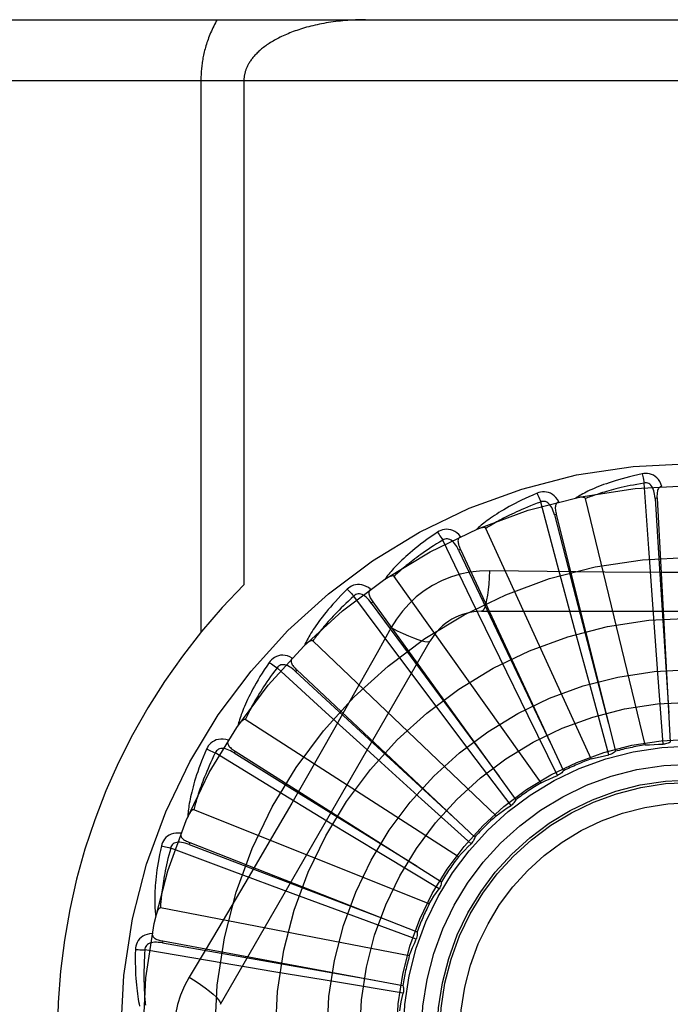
# Model space of a CAD drawing. Header units: inches. Extents: x 0 to 262, y 0 to 169.
# Tile 38 of 256: x 47.425 to 47.746, y 54.115 to 54.601. Entities that reach past the tile are written whole.
import ezdxf

# ---------------------------------------------------------------- set-up
doc = ezdxf.new("R2010")
doc.units = ezdxf.units.IN
doc.header["$LTSCALE"] = 14.3846153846
doc.header["$MEASUREMENT"] = 0
doc.linetypes.add('HIDDEN', pattern=[0.2, 0.1, -0.1])
doc.layers.add('LEFTHAND_DOOR_ASSEMBLY', color=7, linetype='CONTINUOUS')

msp = doc.modelspace()

# ---------------------------------------------------------------- linework, layer by layer
at = {"layer": 'LEFTHAND_DOOR_ASSEMBLY', "color": 8, "linetype": 'HIDDEN'}
for p, q in [((47.177916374, 54.6005363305), (48.239916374, 54.6005363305)), ((47.147916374, 54.5705363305), (48.239916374, 54.5705363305)), ((47.5146295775, 54.5705363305), (47.5146295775, 54.2985145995)), ((47.5358427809, 54.5705363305), (47.5358427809, 54.3219037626)), ((47.735369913, 54.33985910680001), (47.73310888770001, 54.37207599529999)), ((47.6904581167, 54.3315511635), (47.6821408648, 54.362757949)), ((47.7336226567, 54.2429752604), (47.7041601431, 54.3644213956)), ((47.7394934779, 54.3645874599), (47.7385353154, 54.3645348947)), ((47.7394934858, 54.3645873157), (47.7460304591, 54.2444131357)), ((47.6898272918, 54.3566130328), (47.6888963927, 54.3563800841)), ((47.68982732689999, 54.35661289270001), (47.7189892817, 54.2398475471)), ((47.7070778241, 54.23608746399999), (47.6551639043, 54.34976309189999)), ((47.6479302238, 54.31489374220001), (47.6338573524, 54.3439625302)), ((47.6425678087, 54.3393833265), (47.641697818, 54.3389784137)), ((47.6425678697, 54.33938319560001), (47.6933008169, 54.23024688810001)), ((47.7376825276, 54.3077561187), (47.735369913, 54.33985910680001)), ((47.6988044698, 54.3004659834), (47.6904581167, 54.3315511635)), ((47.74222625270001, 54.3280816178), (47.7137565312, 54.32823873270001)), ((47.6823162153, 54.2243004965), (47.6098271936, 54.3260970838)), ((47.6093233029, 54.29048888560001), (47.5900034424, 54.3163690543)), ((47.59942310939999, 54.3135210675), (47.5986454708, 54.31295882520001)), ((47.599423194, 54.3135209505), (47.66989351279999, 54.2159581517)), ((47.6620086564, 54.2859498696), (47.6479302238, 54.31489374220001)), ((47.6529744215, 54.3088697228), (47.8598583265, 54.3088697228)), ((47.7400290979, 54.2760494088), (47.7376825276, 54.3077561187)), ((47.6083850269, 54.3008471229), (47.6014820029, 54.2884719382)), ((47.7071091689, 54.2697763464), (47.6988044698, 54.3004659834)), ((47.5242733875, 54.115119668), (47.6277153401, 54.2942863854)), ((47.6602327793, 54.2080403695), (47.5697885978, 54.29427872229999)), ((47.6286249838, 54.2647324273), (47.6093233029, 54.29048888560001)), ((47.67597133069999, 54.25738650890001), (47.6620086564, 54.2859498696)), ((47.5760327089, 54.2592186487), (47.5521641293, 54.2809748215)), ((47.5619525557, 54.27996098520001), (47.5612953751, 54.2792617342)), ((47.5619526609, 54.2799608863), (47.6496133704, 54.1974977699)), ((47.7425094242, 54.2433487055), (47.7400290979, 54.2760494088)), ((47.7157333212, 54.23813599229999), (47.7071091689, 54.2697763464)), ((47.647740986, 54.2393276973), (47.6286249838, 54.2647324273)), ((47.641625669, 54.18789476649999), (47.53649521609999, 54.255458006)), ((47.5998600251, 54.2375805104), (47.5760327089, 54.2592186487)), ((47.6904276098, 54.2279500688), (47.67597133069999, 54.25738650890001)), ((47.5492616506, 54.2222132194), (47.5217070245, 54.23905907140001)), ((47.5315104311, 54.2399160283), (47.53099746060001, 54.2391050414)), ((47.53151055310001, 54.2399159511), (47.6331933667, 54.17553294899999)), ((47.623438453, 54.2162526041), (47.5998600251, 54.2375805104)), ((47.6675069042, 54.2131590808), (47.647740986, 54.2393276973)), ((47.57675342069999, 54.2054754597), (47.5492616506, 54.2222132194)), ((47.6477996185, 54.1942976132), (47.623438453, 54.2162526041)), ((47.6271673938, 54.164591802), (47.5111503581, 54.2110380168)), ((47.552261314, 54.2020199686), (47.5378903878, 54.177443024)), ((47.60394208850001, 54.1889952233), (47.57675342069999, 54.2054754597)), ((47.5299777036, 54.1808100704), (47.4997329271, 54.1921367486)), ((47.5091969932, 54.194833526), (47.5088467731, 54.19394011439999)), ((47.50919712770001, 54.1948334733), (47.62122696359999, 54.1508575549)), ((47.6320180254, 54.1720473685), (47.60394208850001, 54.1889952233)), ((47.56014030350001, 54.1695776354), (47.5299777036, 54.1808100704)), ((47.58995654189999, 54.1585407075), (47.56014030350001, 54.1695776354)), ((47.6173805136, 54.1389737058), (47.4946700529, 54.16262420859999)), ((47.6207325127, 54.14721252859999), (47.58995654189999, 54.1585407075)), ((47.4958187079, 54.1463428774), (47.495643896, 54.1453993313)), ((47.4958188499, 54.14634285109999), (47.6141466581, 54.1243634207)), ((47.51887784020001, 54.1365056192), (47.4870360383, 54.141903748)), ((47.550621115, 54.1311844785), (47.51887784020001, 54.1365056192)), ((47.5819872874, 54.1259897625), (47.550621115, 54.1311844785)), ((47.6143509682, 54.12069068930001), (47.5819872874, 54.1259897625))]:
    msp.add_line(p, q, dxfattribs=at)
for points in [[(47.5226680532, 54.6005363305), (47.5222128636, 54.5997335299), (47.5217719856, 54.5989277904), (47.5213453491, 54.598118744), (47.5209331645, 54.5973074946), (47.5205356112, 54.5964947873), (47.5201527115, 54.5956813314), (47.5197845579, 54.5948678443), (47.5194311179, 54.5940550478), (47.5190924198, 54.5932436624), (47.518768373, 54.5924344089), (47.5184589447, 54.5916280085), (47.51816399, 54.5908251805), (47.5178834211, 54.5900266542), (47.5176170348, 54.58923312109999), (47.5173646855, 54.5884453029), (47.5171261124, 54.58766383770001), (47.5169011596, 54.5868896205), (47.5166893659, 54.5861226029), (47.5164903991, 54.5853632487), (47.5163037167, 54.5846109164), (47.516128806, 54.5838652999), (47.5159652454, 54.5831258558), (47.51581255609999, 54.58239211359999), (47.5156703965, 54.5816635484), (47.5155383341, 54.5809394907), (47.51541616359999, 54.5802199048), (47.5153035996, 54.5795045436), (47.5152004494, 54.5787933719), (47.5151064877, 54.5780863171), (47.5150215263, 54.5773832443), (47.51494535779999, 54.5766840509), (47.5148778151, 54.5759885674), (47.51481871, 54.57529665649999), (47.5147678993, 54.5746081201), (47.5147252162, 54.5739227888), (47.5146905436, 54.5732404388), (47.5146637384, 54.5725608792), (47.514644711, 54.5718838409), (47.5146333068, 54.5712089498), (47.5146295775, 54.5705363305)], [(47.5958427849, 54.6005363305), (47.594587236, 54.60052976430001), (47.5933341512, 54.6005100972), (47.5920830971, 54.60047737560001), (47.5908353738, 54.6004316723), (47.5895918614, 54.60037307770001), (47.5883533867, 54.60030170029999), (47.5871208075, 54.6002176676), (47.5858949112, 54.6001211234), (47.5846765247, 54.6000122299), (47.5834663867, 54.5998911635), (47.58226528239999, 54.59975811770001), (47.5810738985, 54.599613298), (47.5798929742, 54.5994569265), (47.578723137, 54.5992892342), (47.5775650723, 54.5991104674), (47.5764193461, 54.5989208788), (47.5752865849, 54.5987207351), (47.5741672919, 54.5985103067), (47.5730620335, 54.5982898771), (47.5719712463, 54.59805973), (47.5708954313, 54.597820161), (47.56983496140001, 54.5975714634), (47.5687902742, 54.5973139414), (47.5677616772, 54.5970478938), (47.5667495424, 54.5967736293), (47.56575411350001, 54.5964914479), (47.5647756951, 54.59620165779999), (47.5638144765, 54.5959045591), (47.5628707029, 54.5956004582), (47.56194451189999, 54.595289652), (47.5610360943, 54.5949724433), (47.5601455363, 54.5946491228), (47.5592729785, 54.5943199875), (47.55841844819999, 54.593985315), (47.5575820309, 54.5936453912), (47.5567636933, 54.5933004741), (47.5559634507, 54.5929508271), (47.5551812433, 54.5925966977), (47.5544170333, 54.5922383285), (47.5536707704, 54.5918759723), (47.5529424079, 54.5915098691), (47.5522318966, 54.5911402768), (47.5515392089, 54.5907674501), (47.55086423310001, 54.59039161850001), (47.55020691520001, 54.5900130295), (47.5495670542, 54.5896318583), (47.5489445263, 54.5892483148), (47.5483390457, 54.5888625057), (47.5477504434, 54.5884746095), (47.547178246, 54.5880845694), (47.5466217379, 54.5876921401), (47.5460814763, 54.5872979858), (47.5455571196, 54.5869020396), (47.5450506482, 54.5865062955), (47.5445641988, 54.586112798), (47.5440969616, 54.5857216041), (47.5436499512, 54.5853342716), (47.5432198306, 54.58494834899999), (47.5428036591, 54.5845617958), (47.5424012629, 54.5841745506), (47.5420111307, 54.5837853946), (47.5416343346, 54.5833956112), (47.5412715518, 54.5830060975), (47.5409224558, 54.58261687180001), (47.54058694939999, 54.5822281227), (47.5402650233, 54.5818402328), (47.5399566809, 54.5814535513), (47.5396617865, 54.5810683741), (47.5393802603, 54.58068500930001), (47.53911193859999, 54.5803037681), (47.5388567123, 54.579924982), (47.538614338, 54.5795488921), (47.53838465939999, 54.5791758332), (47.5381673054, 54.578805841), (47.53796200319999, 54.57843911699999), (47.5377683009, 54.5780754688), (47.5375857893, 54.5777148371), (47.5374140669, 54.5773569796), (47.5372527, 54.5770016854), (47.5371013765, 54.5766487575), (47.5369597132, 54.5762979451), (47.5368274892, 54.57594916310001), (47.5367044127, 54.5756022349), (47.53659031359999, 54.5752571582), (47.5364849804, 54.5749138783), (47.5363882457, 54.574572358), (47.5362999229, 54.5742325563), (47.5362198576, 54.5738944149), (47.53614788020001, 54.57355789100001), (47.5360838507, 54.573222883), (47.5360276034, 54.5728892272), (47.5359790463, 54.5725570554), (47.5359381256, 54.5722276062), (47.5359045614, 54.5718973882), (47.5358779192, 54.5715632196), (47.53585860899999, 54.5712253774), (47.53584692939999, 54.5708829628), (47.5358427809, 54.5705363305)], [(47.73216599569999, 54.3766529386), (47.7299868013, 54.3761850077), (47.7279071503, 54.3757084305), (47.7259286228, 54.37522657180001), (47.7240448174, 54.3747403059), (47.7222512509, 54.37425053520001), (47.720543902, 54.3737587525), (47.71891854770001, 54.3732658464), (47.717371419, 54.3727732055), (47.715898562, 54.37228173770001), (47.7144963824, 54.3717927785), (47.7131611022, 54.3713072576), (47.7118893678, 54.3708265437), (47.7106772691, 54.37035219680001), (47.7095227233, 54.3698839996), (47.7084228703, 54.3694222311), (47.7073763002, 54.3689662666), (47.7063813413, 54.3685152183), (47.7054361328, 54.3680694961), (47.7045390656, 54.3676287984), (47.7036878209, 54.3671939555), (47.702880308, 54.3667653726), (47.7021142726, 54.36634376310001), (47.7013874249, 54.3659303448), (47.7006978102, 54.3655238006), (47.7000425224, 54.3651227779), (47.6994222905, 54.3647282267)], [(47.7419116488, 54.3704164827), (47.7414238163, 54.37168414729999), (47.7408524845, 54.3728110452), (47.740194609, 54.37380494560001), (47.739457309, 54.3746561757), (47.738643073, 54.3753647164), (47.737763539, 54.37592968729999), (47.7368206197, 54.3763500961), (47.7358470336, 54.3766371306), (47.7348675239, 54.3767910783), (47.7339095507, 54.3768361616), (47.7330131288, 54.37679129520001), (47.73216599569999, 54.3766529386)], [(47.7321659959, 54.3766529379), (47.7323191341, 54.3760523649), (47.7324791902, 54.3753636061), (47.7326405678, 54.3746101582), (47.7328012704, 54.3738012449), (47.7329592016, 54.3729463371), (47.7331086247, 54.3720759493)], [(47.73310888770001, 54.37207599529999), (47.7312847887, 54.371765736), (47.7295365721, 54.3714525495), (47.7278658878, 54.3711360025), (47.7262677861, 54.37081739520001), (47.7247388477, 54.3704976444), (47.72327613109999, 54.3701774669), (47.72187645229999, 54.3698576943), (47.7205371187, 54.3695388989), (47.7192551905, 54.3692217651), (47.71802822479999, 54.36890678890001), (47.71685353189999, 54.36859453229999), (47.7157289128, 54.3682854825), (47.7146519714, 54.36798020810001), (47.7136206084, 54.36767902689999), (47.71263250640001, 54.3673824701), (47.7116859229, 54.3670904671), (47.7107787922, 54.3668031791), (47.7099097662, 54.3665204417), (47.7090772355, 54.3662421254), (47.708279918, 54.3659682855), (47.7075164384, 54.36569890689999), (47.70678546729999, 54.3654340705), (47.7060856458, 54.3651738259), (47.7054156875, 54.3649182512), (47.7047736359, 54.3646674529), (47.7041601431, 54.3644213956)], [(47.73853390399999, 54.3645344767), (47.7384468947, 54.36556862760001), (47.7383165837, 54.3665427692), (47.7381397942, 54.36745903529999), (47.7379149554, 54.3683136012), (47.7376375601, 54.3691051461), (47.73730775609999, 54.3698266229), (47.7369262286, 54.3704756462), (47.7364909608, 54.3710345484), (47.7360018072, 54.371484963), (47.7354644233, 54.37182616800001), (47.7348821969, 54.37205010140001), (47.7342800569, 54.3721635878), (47.7336869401, 54.3721718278), (47.73310454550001, 54.37207565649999)], [(47.68034882, 54.3670737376), (47.678297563, 54.3662018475), (47.6763456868, 54.36534030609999), (47.6744941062, 54.3644927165), (47.6727363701, 54.3636587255), (47.6710679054, 54.3628383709), (47.6694844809, 54.3620323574), (47.667981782, 54.3612407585), (47.66655584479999, 54.3604642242), (47.6652026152, 54.3597028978), (47.6639183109, 54.3589574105), (47.6626990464, 54.3582279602), (47.6615412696, 54.35751525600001), (47.6604408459, 54.3568200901), (47.6593957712, 54.3561418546), (47.6584031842, 54.35548028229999), (47.6574618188, 54.354834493), (47.6565702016, 54.3542032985), (47.6557264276, 54.3535867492), (47.6549289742, 54.3529842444), (47.6541754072, 54.3523961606), (47.653463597, 54.3518224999), (47.652791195, 54.3512635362), (47.6521557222, 54.3507200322), (47.6515555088, 54.3501903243), (47.6509879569, 54.3496725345), (47.6504536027, 54.3491677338)], [(47.6910986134, 54.3627943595), (47.6903796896, 54.3639467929), (47.68960541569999, 54.364945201), (47.68877133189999, 54.36579663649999), (47.6878862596, 54.3664929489), (47.6869526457, 54.3670345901), (47.6859820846, 54.3674228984), (47.68497664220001, 54.3676572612), (47.6839663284, 54.3677548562), (47.6829753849, 54.3677206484), (47.68202619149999, 54.36758361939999), (47.6811544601, 54.36736991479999), (47.68034882, 54.3670737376)], [(47.6803488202, 54.3670737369), (47.68061285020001, 54.36651299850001), (47.6809003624, 54.3658669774), (47.68120141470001, 54.3651576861), (47.68151230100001, 54.3643938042), (47.6818291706, 54.36358423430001), (47.6821406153, 54.3627578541)], [(47.7419149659, 54.370416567), (47.7414583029, 54.37034668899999), (47.7410519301, 54.37020119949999), (47.7406952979, 54.3699748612), (47.7403900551, 54.36968338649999), (47.7401403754, 54.3693402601), (47.7399381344, 54.3689469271), (47.7397778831, 54.3685071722), (47.7396557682, 54.368027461), (47.73956762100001, 54.3675140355), (47.7395089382, 54.3669713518), (47.73947448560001, 54.366405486), (47.7394622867, 54.36581782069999), (47.7394681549, 54.3652121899), (47.7394934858, 54.3645873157)], [(47.6821408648, 54.362757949), (47.6804084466, 54.3621080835), (47.6787510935, 54.3614697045), (47.6771705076, 54.3608426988), (47.6756615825, 54.3602274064), (47.67422078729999, 54.35962408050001), (47.6728450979, 54.3590328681), (47.6715312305, 54.3584539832), (47.67027643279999, 54.3578874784), (47.6690776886, 54.357333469), (47.6679325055, 54.3567919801), (47.6668381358, 54.3562630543), (47.665792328, 54.3557467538), (47.664792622, 54.3552431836), (47.6638368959, 54.35475225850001), (47.6629227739, 54.3542740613), (47.6620485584, 54.353808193), (47.6612121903, 54.3533544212), (47.6604123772, 54.3529123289), (47.6596475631, 54.3524814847), (47.6589164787, 54.3520617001), (47.6582177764, 54.3516527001), (47.6575501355, 54.35125431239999), (47.65691221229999, 54.3508663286), (47.6563027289, 54.3504885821), (47.6557197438, 54.350120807), (47.6551639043, 54.34976309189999)], [(47.6888950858, 54.3563794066), (47.6886139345, 54.35737840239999), (47.688301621, 54.35831027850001), (47.6879546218, 54.3591765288), (47.6875721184, 54.3599731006), (47.6871499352, 54.3606978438), (47.6866895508, 54.36134386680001), (47.6861920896, 54.3619089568), (47.6856589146, 54.362375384), (47.6850933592, 54.3627250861), (47.684501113, 54.3629584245), (47.6838870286, 54.36306812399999), (47.6832742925, 54.3630656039), (47.68269033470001, 54.3629614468), (47.68213666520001, 54.3627567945)], [(47.69110253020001, 54.3627953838), (47.690666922, 54.3626401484), (47.6902951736, 54.36242026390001), (47.6899877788, 54.3621305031), (47.6897432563, 54.36178654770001), (47.6895630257, 54.3614023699), (47.68943887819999, 54.3609778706), (47.6893647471, 54.3605157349), (47.68933562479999, 54.36002158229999), (47.689346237, 54.3595007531), (47.6893913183, 54.3589567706), (47.6894645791, 54.3583946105), (47.689563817, 54.3578152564), (47.6896841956, 54.3572216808), (47.68982732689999, 54.35661289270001)], [(47.7041601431, 54.3644213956), (47.7040884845, 54.3645788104), (47.7039832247, 54.3647108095), (47.70384081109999, 54.3648156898), (47.7036719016, 54.3648985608), (47.70348523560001, 54.3649632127), (47.70328301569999, 54.365011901), (47.7030706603, 54.36504774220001), (47.7028472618, 54.36507194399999), (47.7026134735, 54.3650866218), (47.7023700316, 54.3650921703), (47.70211773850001, 54.3650895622), (47.7018570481, 54.3650791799), (47.701589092, 54.36506175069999), (47.70131263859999, 54.3650372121), (47.7010272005, 54.3650058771), (47.7007316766, 54.36496734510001), (47.7004251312, 54.3649216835), (47.70010658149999, 54.3648678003), (47.69977457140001, 54.3648044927), (47.6994295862, 54.3647321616)], [(47.7385353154, 54.3645348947), (47.7405643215, 54.3323295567), (47.7452775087, 54.2585945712)], [(47.6888963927, 54.3563800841), (47.6969836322, 54.3251407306), (47.7155660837, 54.25363020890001)], [(47.6312809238, 54.3478611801), (47.629431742, 54.3466168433), (47.6276781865, 54.34540147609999), (47.6260204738, 54.3442187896), (47.6244523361, 54.3430672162), (47.6229692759, 54.3419459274), (47.621567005, 54.3408548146), (47.6202412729, 54.3397931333), (47.61898806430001, 54.3387607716), (47.6178033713, 54.337757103), (47.61668336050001, 54.33678203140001), (47.61562417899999, 54.3358350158), (47.61462220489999, 54.3349160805), (47.6136732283, 54.3340252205), (47.6127753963, 54.33316146), (47.6119259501, 54.33232399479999), (47.6111238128, 54.3315117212), (47.6103677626, 54.33072319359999), (47.6096559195, 54.3299581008), (47.6089869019, 54.329215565), (47.6083582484, 54.3284954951), (47.6077678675, 54.3277974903), (47.6072134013, 54.3271213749), (47.6066922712, 54.3264674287), (47.6062031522, 54.3258337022), (47.6057438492, 54.3252178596), (47.60531468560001, 54.3246210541)], [(47.6426463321, 54.3456935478), (47.6417223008, 54.346689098), (47.640773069, 54.3475229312), (47.639792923, 54.3482011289), (47.6387920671, 54.3487173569), (47.6377728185, 54.3490725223), (47.6367463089, 54.34927013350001), (47.63571468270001, 54.3493099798), (47.6347041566, 54.349214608), (47.6337375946, 54.3489934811), (47.6328314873, 54.3486792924), (47.6320159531, 54.3483044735), (47.6312809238, 54.3478611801)], [(47.6312809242, 54.3478611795), (47.6316463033, 54.3473605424), (47.63205088, 54.3467806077), (47.6324807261, 54.34614110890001), (47.63293056, 54.3454498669), (47.6333949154, 54.3447148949), (47.6338571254, 54.3439623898)], [(47.6551639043, 54.34976309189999), (47.65506374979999, 54.34990410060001), (47.6549354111, 54.3500137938), (47.6547757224, 54.3500898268), (47.65459418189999, 54.3501392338), (47.6543986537, 54.35016739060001), (47.65419087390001, 54.3501769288), (47.653975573, 54.3501719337), (47.65375163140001, 54.3501534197), (47.6535192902, 54.3501235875), (47.6532791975, 54.3500829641), (47.65303195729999, 54.3500326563), (47.65277794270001, 54.3499731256), (47.6525181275, 54.3499053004), (47.6522513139, 54.3498288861), (47.6519769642, 54.3497440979), (47.6516940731, 54.3496503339), (47.65140178, 54.34954751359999), (47.6510991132, 54.349434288), (47.650784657, 54.3493091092), (47.6504588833, 54.349172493)], [(47.6338573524, 54.3439625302), (47.6322792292, 54.3429965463), (47.63077264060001, 54.3420560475), (47.62933927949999, 54.34114124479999), (47.6279740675, 54.3402515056), (47.6266734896, 54.33938641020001), (47.6254345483, 54.3385455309), (47.6242539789, 54.3377284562), (47.6231290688, 54.3369347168), (47.6220568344, 54.3361638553), (47.6210348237, 54.3354154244), (47.6200603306, 54.3346889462), (47.6191311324, 54.3339840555), (47.6182447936, 54.3333003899), (47.617399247, 54.3326374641), (47.6165921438, 54.3319949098), (47.6158218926, 54.331372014), (47.6150865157, 54.3307681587), (47.6143848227, 54.3301826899), (47.6137153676, 54.3296148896), (47.6130769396, 54.3290643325), (47.6124682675, 54.3285304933), (47.6118880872, 54.32801295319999), (47.6113351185, 54.327511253), (47.6108081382, 54.32702498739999), (47.6103052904, 54.32655352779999), (47.6098271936, 54.3260970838)], [(47.641696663, 54.3389775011), (47.6412315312, 54.33990523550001), (47.6407485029, 54.34076116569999), (47.6402438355, 54.3415460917), (47.63971749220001, 54.3422558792), (47.6391657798, 54.3428876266), (47.6385914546, 54.3434348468), (47.6379960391, 54.3438955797), (47.6373842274, 54.344252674), (47.6367627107, 54.3444890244), (47.63613700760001, 54.3446060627), (47.63551325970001, 54.3445975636), (47.6349120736, 54.3444791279), (47.6343583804, 54.3442663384), (47.6338534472, 54.34396060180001)], [(47.642649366, 54.3456948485), (47.6422513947, 54.345460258), (47.6419282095, 54.3451741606), (47.641681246, 54.3448314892), (47.6415061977, 54.3444474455), (47.6414019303, 54.3440361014), (47.6413603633, 54.3435957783), (47.6413750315, 54.3431279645), (47.6414399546, 54.3426372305), (47.6415489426, 54.3421278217), (47.6416961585, 54.3416022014), (47.6418744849, 54.341064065), (47.6420815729, 54.34051396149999), (47.642312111, 54.3399538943), (47.6425678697, 54.33938319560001)], [(47.641697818, 54.3389784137), (47.6555509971, 54.3098341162), (47.6873310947, 54.2431326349)], [(47.65695781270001, 54.3288906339), (47.6520235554, 54.3287405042), (47.6471562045, 54.3281563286), (47.6423707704, 54.3271406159), (47.63770041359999, 54.3257022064), (47.6331692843, 54.3238486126), (47.6288199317, 54.3215957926), (47.6246914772, 54.31895793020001), (47.6208148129, 54.3159611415), (47.61722333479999, 54.3126343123), (47.6139392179, 54.30899292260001), (47.61099013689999, 54.3050597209), (47.6083850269, 54.3008471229)], [(47.65695781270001, 54.3288906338), (47.6567622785, 54.3255052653), (47.65650837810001, 54.3223213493), (47.6562056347, 54.31943851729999), (47.6558553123, 54.3168390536), (47.6554574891, 54.3145281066), (47.65501759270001, 54.3125658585), (47.654541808, 54.3109841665), (47.6540372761, 54.3098214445), (47.6535097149, 54.3091094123), (47.6529744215, 54.3088697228)], [(47.7137565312, 54.32823873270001), (47.6853367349, 54.3285175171), (47.6711773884, 54.32868113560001), (47.65695781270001, 54.3288906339)], [(47.7991639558, 54.32824434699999), (47.77070488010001, 54.3280846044), (47.7564661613, 54.3280678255), (47.74222625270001, 54.3280816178)], [(47.6098271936, 54.3260970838), (47.6097021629, 54.3262165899), (47.609555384, 54.3263000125), (47.6093841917, 54.3263444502), (47.60919658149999, 54.3263586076), (47.60899925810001, 54.3263492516), (47.608793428, 54.32631929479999), (47.6085829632, 54.326273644), (47.60836657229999, 54.3262130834), (47.6081440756, 54.3261398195), (47.60791600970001, 54.3260544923), (47.6076827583, 54.3259583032), (47.6074446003, 54.3258517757), (47.6072023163, 54.3257360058), (47.6069547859, 54.3256104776), (47.6067014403, 54.3254753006), (47.6064414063, 54.3253296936), (47.60616916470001, 54.3251702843), (47.6058980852, 54.325004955), (47.605641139, 54.3248413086), (47.6053940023, 54.3246768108)], [(47.5867357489, 54.3197096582), (47.5851554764, 54.3181378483), (47.58366361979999, 54.3166125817), (47.582259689, 54.3151375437), (47.5809378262, 54.3137100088), (47.5796937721, 54.3123283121), (47.5785233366, 54.3109915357), (47.5774224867, 54.3096981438), (47.576387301, 54.308447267), (47.5754139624, 54.3072375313), (47.5744987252, 54.3060681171), (47.5736379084, 54.30493776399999), (47.5728279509, 54.3038458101), (47.5720647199, 54.3027914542), (47.57134658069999, 54.3017733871), (47.5706709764, 54.3007902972), (47.57003705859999, 54.299840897), (47.56944390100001, 54.2989235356), (47.5688897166, 54.29803755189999), (47.5683733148, 54.2971818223), (47.567892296, 54.2963557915), (47.56744468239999, 54.2955586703), (47.56702819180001, 54.2947898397), (47.5666402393, 54.2940490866), (47.5662798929, 54.293334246), (47.565945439, 54.2926426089), (47.5656369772, 54.2919753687)], [(47.5983059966, 54.3197321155), (47.5972102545, 54.3205348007), (47.59612037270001, 54.3211739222), (47.5950295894, 54.3216543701), (47.5939491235, 54.321971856), (47.59288107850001, 54.32212770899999), (47.5918357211, 54.3221274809), (47.5908151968, 54.3219713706), (47.5898409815, 54.32168647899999), (47.588933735, 54.32128642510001), (47.5881034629, 54.3208064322), (47.5873736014, 54.3202840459), (47.5867357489, 54.3197096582)], [(47.5867357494, 54.3197096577), (47.5871892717, 54.3192872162), (47.58769629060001, 54.3187943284), (47.5882393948, 54.318247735), (47.588811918, 54.3176541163), (47.5894069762, 54.317020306), (47.5900032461, 54.3163688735)], [(47.5983091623, 54.3197344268), (47.5979625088, 54.3194284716), (47.597699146, 54.3190862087), (47.59752146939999, 54.318702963), (47.5974222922, 54.31829276), (47.59739775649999, 54.3178691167), (47.5974402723, 54.3174288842), (47.59754320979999, 54.3169723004), (47.5976998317, 54.31650272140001), (47.5979032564, 54.3160231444), (47.5981472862, 54.31553488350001), (47.598424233, 54.3150402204), (47.5987316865, 54.3145392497), (47.59906405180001, 54.3140329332), (47.599423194, 54.3135209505)], [(47.5900034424, 54.3163690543), (47.5886366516, 54.31512186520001), (47.5873352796, 54.3139132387), (47.5861009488, 54.3127437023), (47.5849287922, 54.3116116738), (47.5838154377, 54.3105160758), (47.5827580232, 54.3094559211), (47.5817534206, 54.3084301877), (47.5807990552, 54.3074379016), (47.5798920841, 54.3064780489), (47.5790301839, 54.3055497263), (47.578210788, 54.3046519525), (47.5774317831, 54.3037839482), (47.5766908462, 54.3029448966), (47.5759860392, 54.30213392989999), (47.57531512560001, 54.3013502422), (47.5746766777, 54.3005928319), (47.5740688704, 54.29986071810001), (47.57349065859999, 54.2991530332), (47.5729407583, 54.2984687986), (47.5724180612, 54.2978073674), (47.5719214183, 54.2971679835), (47.5714496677, 54.2965499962), (47.5710016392, 54.29595271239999), (47.5705762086, 54.2953755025), (47.5701716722, 54.2948173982), (47.5697885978, 54.29427872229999)], [(47.5986445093, 54.3129577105), (47.5980122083, 54.3137806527), (47.597375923, 54.31452970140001), (47.5967318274, 54.31520493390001), (47.59608066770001, 54.3158022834), (47.5954193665, 54.3163182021), (47.5947518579, 54.3167468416), (47.59408000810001, 54.3170865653), (47.5934116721, 54.3173214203), (47.5927566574, 54.3174358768), (47.59212011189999, 54.317432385), (47.59150924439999, 54.3173059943), (47.5909413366, 54.3170759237), (47.5904379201, 54.3167621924), (47.58999997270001, 54.3163664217)], [(47.5986454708, 54.31295882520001), (47.6177638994, 54.2869629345), (47.66159302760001, 54.2274812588)], [(47.608383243, 54.3008480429), (47.6114139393, 54.29932410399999), (47.61429891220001, 54.2979517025), (47.61694699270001, 54.2967724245), (47.61937325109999, 54.2957761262), (47.6215735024, 54.29496517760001), (47.6234928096, 54.2943650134), (47.62510054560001, 54.293986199), (47.6263596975, 54.2938417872), (47.62723995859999, 54.2939426), (47.6277151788, 54.2942861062)], [(47.5697885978, 54.29427872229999), (47.5696432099, 54.2943724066), (47.5694832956, 54.2944265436), (47.56930678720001, 54.29443777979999), (47.5691198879, 54.29441617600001), (47.5689279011, 54.29436964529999), (47.56873146, 54.2943012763), (47.568533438, 54.2942166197), (47.5683324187, 54.2941162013), (47.5681278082, 54.2940021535), (47.56792001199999, 54.2938752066), (47.5677091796, 54.2937366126), (47.56749548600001, 54.29358693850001), (47.5672794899, 54.2934274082), (47.5670601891, 54.293257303), (47.5668370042, 54.2930766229), (47.5666092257, 54.2928844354), (47.5663759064, 54.2926801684), (47.5661371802, 54.2924627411), (47.5658928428, 54.2922307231), (47.5656429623, 54.2919845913)], [(47.559680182, 54.2858483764), (47.55845233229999, 54.2864291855), (47.5572611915, 54.2868504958), (47.5560991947, 54.2871158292), (47.5549781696, 54.28722309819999), (47.5538999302, 54.287174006), (47.552873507, 54.28697594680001), (47.5519009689, 54.2866295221), (47.550998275, 54.2861654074), (47.55018313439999, 54.2856008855), (47.5494587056, 54.2849724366), (47.5488408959, 54.2843213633), (47.5483232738, 54.2836366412)], [(47.55968274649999, 54.2858510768), (47.5594003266, 54.2854851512), (47.5592065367, 54.2850992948), (47.55910460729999, 54.2846893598), (47.5590848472, 54.2842677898), (47.55914092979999, 54.2838471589), (47.5592659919, 54.2834229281), (47.5594534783, 54.2829940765), (47.5596961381, 54.2825626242), (47.55998664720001, 54.2821302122), (47.5603186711, 54.28169695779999), (47.5606842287, 54.28126364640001), (47.5610809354, 54.28082991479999), (47.5615031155, 54.2803956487), (47.5619526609, 54.2799608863)], [(47.6014820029, 54.2884719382), (47.5875823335, 54.2637826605), (47.580589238, 54.2514108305)], [(47.5483232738, 54.2836366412), (47.547069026, 54.2817941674), (47.54589278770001, 54.2800141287), (47.5447933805, 54.2783000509), (47.5437655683, 54.2766481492), (47.5428054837, 54.2750559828), (47.5419091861, 54.2735218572), (47.541073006, 54.27204350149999), (47.54029325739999, 54.2706193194), (47.53956645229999, 54.2692472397), (47.5388890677, 54.2679257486), (47.53825772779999, 54.2666529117), (47.5376690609, 54.2654274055), (47.53711916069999, 54.26424766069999), (47.5366066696, 54.2631120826), (47.5361293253, 54.2620188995), (47.5356865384, 54.2609666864), (47.53527771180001, 54.2599536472), (47.5349012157, 54.25897879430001), (47.5345560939, 54.2580407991), (47.5342400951, 54.2571386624), (47.5339514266, 54.2562712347), (47.5336879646, 54.2554374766), (47.5334472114, 54.25463668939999), (47.5332286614, 54.2538665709), (47.5330311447, 54.2531241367), (47.53285453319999, 54.2524105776)], [(47.5521641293, 54.2809748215), (47.55105807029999, 54.2794915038), (47.5500089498, 54.2780584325), (47.5490182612, 54.2766764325), (47.5480815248, 54.2753430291), (47.5471956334, 54.2740565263), (47.5463579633, 54.2728154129), (47.54556563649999, 54.2716180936), (47.5448163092, 54.2704631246), (47.5441073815, 54.2693489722), (47.5434367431, 54.26827431), (47.5428020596, 54.2672376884), (47.5422014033, 54.2662379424), (47.5416326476, 54.2652738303), (47.5410940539, 54.2643441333), (47.5405835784, 54.2634476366), (47.5401000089, 54.2625830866), (47.539641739, 54.2617491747), (47.5392079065, 54.26094485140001), (47.5387974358, 54.2601689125), (47.5384093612, 54.2594205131), (47.5380426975, 54.2586986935), (47.5376964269, 54.2580025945), (47.5373695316, 54.2573313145), (47.5370610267, 54.25668402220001), (47.5367694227, 54.2560594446), (47.53649521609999, 54.255458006)], [(47.5483232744, 54.2836366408), (47.5488485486, 54.2833076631), (47.5494396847, 54.2829196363), (47.55007641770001, 54.2824857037), (47.5507509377, 54.2820111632), (47.5514551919, 54.2815014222), (47.55216397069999, 54.2809746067)], [(47.5612946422, 54.2792604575), (47.5605180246, 54.2799488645), (47.5597514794, 54.2805639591), (47.5589912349, 54.2811050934), (47.5582387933, 54.2815684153), (47.55749180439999, 54.28194985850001), (47.556755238, 54.2822444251), (47.5560312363, 54.2824508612), (47.5553305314, 54.2825549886), (47.55466569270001, 54.2825434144), (47.5540413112, 54.28241951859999), (47.5534654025, 54.2821798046), (47.5529512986, 54.28184641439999), (47.5525163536, 54.2814430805), (47.55216122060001, 54.2809715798)], [(47.5612953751, 54.2792617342), (47.58498806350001, 54.2573538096), (47.6392821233, 54.2072417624)], [(47.53649521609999, 54.2554580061), (47.53633472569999, 54.2555224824), (47.5361674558, 54.2555453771), (47.5359920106, 54.2555230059), (47.53581257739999, 54.2554664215), (47.535632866, 54.255384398), (47.5354529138, 54.2552800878), (47.5352744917, 54.2551594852), (47.53509610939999, 54.2550228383), (47.5349167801, 54.2548721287), (47.53473676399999, 54.2547081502), (47.5345559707, 54.2545321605), (47.5343744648, 54.2543447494), (47.5341925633, 54.2541472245), (47.5340094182, 54.2539386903), (47.5338244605, 54.25371903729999), (47.5336371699, 54.2534872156), (47.5334436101, 54.2532379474), (47.5332534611, 54.2529838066), (47.5330761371, 54.2527369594), (47.5329085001, 54.2524933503)], [(47.580589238, 54.2514108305), (47.5664980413, 54.2266846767), (47.5593932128, 54.2143451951), (47.552261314, 54.2020199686)], [(47.528164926, 54.2452669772), (47.5268493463, 54.24560491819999), (47.5255999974, 54.24579319), (47.52440878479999, 54.2458338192), (47.52328771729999, 54.2457269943), (47.52223825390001, 54.245474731), (47.52126786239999, 54.2450859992), (47.52037846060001, 54.2445617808), (47.5195799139, 54.2439352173), (47.5188863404, 54.24322663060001), (47.5182939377, 54.2424724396), (47.51781050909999, 54.2417162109), (47.51743182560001, 54.2409459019)], [(47.51743182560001, 54.2409459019), (47.5165489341, 54.238899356), (47.5157308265, 54.2369288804), (47.5149756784, 54.23503771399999), (47.5142790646, 54.2332211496), (47.5136376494, 54.23147605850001), (47.5130478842, 54.2298000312), (47.5125065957, 54.2281901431), (47.51201046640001, 54.2266441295), (47.5115564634, 54.2251592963), (47.5111414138, 54.2237334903), (47.510762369, 54.2223641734), (47.5104162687, 54.22104940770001), (47.51009957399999, 54.2197869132), (47.5098112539, 54.2185748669), (47.5095494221, 54.2174111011), (47.5093137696, 54.21629410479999), (47.5091040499, 54.2152220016), (47.5089188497, 54.21419351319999), (47.5087574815, 54.2132071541), (47.5086179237, 54.21226151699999), (47.5084986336, 54.21135513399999), (47.5083977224, 54.21048658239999), (47.5083128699, 54.2096547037), (47.5082440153, 54.2088571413), (47.5081905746, 54.2080907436), (47.5081521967, 54.2073566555)], [(47.5174318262, 54.2409459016), (47.5180098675, 54.2407222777), (47.5186637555, 54.2404531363), (47.51937110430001, 54.240147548), (47.5201232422, 54.23980923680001), (47.5209112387, 54.2394419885), (47.5217069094, 54.2390588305)], [(47.5309969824, 54.23910364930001), (47.5301041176, 54.23963263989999), (47.5292350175, 54.2400915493), (47.5283861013, 54.2404790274), (47.527559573, 54.2407915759), (47.5267538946, 54.2410247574), (47.5259748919, 54.2411746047), (47.5252249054, 54.241240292), (47.524517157, 54.2412099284), (47.5238665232, 54.2410727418), (47.5232768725, 54.24083292), (47.52275673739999, 54.2404885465), (47.5223150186, 54.2400638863), (47.521964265, 54.23958552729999), (47.5217047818, 54.2390553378)], [(47.5281667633, 54.2452696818), (47.5279588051, 54.2448571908), (47.5278416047, 54.2444417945), (47.5278191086, 54.2440200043), (47.5278794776, 54.24360228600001), (47.5280141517, 54.2431998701), (47.52821724, 54.2428069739), (47.5284824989, 54.2424213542), (47.52880242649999, 54.2420436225), (47.52916952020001, 54.241674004), (47.5295775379, 54.2413114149), (47.5300184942, 54.2409551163), (47.5304901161, 54.24060429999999), (47.5309868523, 54.2402577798), (47.53151055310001, 54.2399159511)], [(47.7336226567, 54.2429752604), (47.7358460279, 54.243119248), (47.7380682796, 54.2432294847), (47.7402894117, 54.2433059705), (47.7425094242, 54.2433487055)], [(47.7460304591, 54.2444131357), (47.745494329, 54.2440991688), (47.7449332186, 54.2438387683), (47.7443413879, 54.24363029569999), (47.74373376, 54.2434774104), (47.7431251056, 54.2433840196), (47.7425094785, 54.2433487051)], [(47.5217070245, 54.23905907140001), (47.52090167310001, 54.2373932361), (47.5201427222, 54.235787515), (47.51943148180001, 54.2342430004), (47.5187640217, 54.2327564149), (47.5181376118, 54.2313255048), (47.5175499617, 54.22994828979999), (47.5169985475, 54.2286226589), (47.5164813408, 54.2273467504), (47.5159960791, 54.2261185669), (47.5155409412, 54.224936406), (47.5151139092, 54.2237984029), (47.5147133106, 54.2227030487), (47.5143372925, 54.2216487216), (47.5139843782, 54.2206338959), (47.5136527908, 54.2196569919), (47.5133415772, 54.21871654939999), (47.5130494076, 54.2178109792), (47.5127756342, 54.21693908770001), (47.5125194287, 54.21609948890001), (47.5122800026, 54.2152911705), (47.5120565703, 54.2145130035), (47.5118482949, 54.2137639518), (47.5116543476, 54.2130429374), (47.5114739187, 54.2123489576), (47.5113057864, 54.2116804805), (47.5111503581, 54.2110380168)], [(47.53099746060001, 54.2391050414), (47.55840809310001, 54.2220768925), (47.6212047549, 54.1831456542)], [(47.7070778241, 54.23608746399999), (47.7092337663, 54.2366496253), (47.7113949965, 54.2371784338), (47.7135615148, 54.23767388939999), (47.7157333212, 54.23813599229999)], [(47.7189892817, 54.2398475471), (47.7185222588, 54.23943779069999), (47.7180205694, 54.2390759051), (47.7174788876, 54.2387591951), (47.7169111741, 54.2384940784), (47.7163311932, 54.2382871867), (47.7157333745, 54.2381360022)], [(47.6823162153, 54.2243004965), (47.6843268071, 54.2252605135), (47.6863489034, 54.2261887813), (47.6883825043, 54.2270852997), (47.6904276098, 54.2279500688)], [(47.6933008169, 54.23024688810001), (47.69291978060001, 54.2297561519), (47.6924956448, 54.2293058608), (47.6920236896, 54.22889236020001), (47.6915164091, 54.2285245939), (47.6909860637, 54.2282116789), (47.6904276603, 54.2279500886)], [(47.6602327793, 54.2080403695), (47.6620253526, 54.2093635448), (47.6638352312, 54.2106577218), (47.6656624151, 54.2119229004), (47.6675069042, 54.2131590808)], [(47.66989351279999, 54.2159581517), (47.6696122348, 54.215404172), (47.6692809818, 54.21488175), (47.66889581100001, 54.2143864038), (47.6684672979, 54.2139292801), (47.66800575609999, 54.2135216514), (47.66750695, 54.2131591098)], [(47.5111503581, 54.2110380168), (47.5109805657, 54.211070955), (47.51081198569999, 54.2110617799), (47.51064394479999, 54.2110066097), (47.5104784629, 54.2109170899), (47.5103175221, 54.2108025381), (47.5101605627, 54.2106660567), (47.5100081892, 54.21051386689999), (47.5098588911, 54.2103459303), (47.5097113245, 54.21016400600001), (47.5095655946, 54.2099689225), (47.5094213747, 54.2097618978), (47.5092786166, 54.2095435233), (47.5091373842, 54.20931514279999), (47.5089970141, 54.2090757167), (47.5088569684, 54.2088250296), (47.5087169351, 54.2085619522), (47.5085763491, 54.208285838), (47.5084354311, 54.2079950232), (47.5082942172, 54.2076873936), (47.5081526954, 54.207363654)], [(47.5048992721, 54.1994546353), (47.5035435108, 54.1995374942), (47.50228110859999, 54.19948592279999), (47.5011037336, 54.19930037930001), (47.500023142, 54.19898332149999), (47.4990403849, 54.1985370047), (47.49816109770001, 54.1979716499), (47.4973869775, 54.1972885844), (47.4967214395, 54.19652221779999), (47.4961745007, 54.1956951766), (47.4957355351, 54.1948425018), (47.4954039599, 54.1940084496), (47.4951779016, 54.1931803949)], [(47.5049007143, 54.1994584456), (47.5047744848, 54.1990135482), (47.5047379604, 54.1985831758), (47.5047956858, 54.1981647), (47.504934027, 54.1977660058), (47.505142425, 54.1973963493), (47.5054161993, 54.197048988), (47.5057496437, 54.1967205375), (47.5061352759, 54.1964101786), (47.5065656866, 54.1961167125), (47.5070349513, 54.1958378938), (47.5075353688, 54.1955714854), (47.5080648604, 54.1953162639), (47.5086181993, 54.1950700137), (47.50919712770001, 54.1948334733)], [(47.6496133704, 54.1974977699), (47.6494398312, 54.19689640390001), (47.6492137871, 54.1963208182), (47.6489336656, 54.1957683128), (47.6486031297, 54.1952445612), (47.6482257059, 54.19475525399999), (47.64779965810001, 54.1942976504)], [(47.4951779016, 54.1931803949), (47.4946982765, 54.19100374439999), (47.4942678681, 54.1889140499), (47.4938842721, 54.1869141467), (47.4935440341, 54.1849985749), (47.4932444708, 54.1831636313), (47.4929825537, 54.18140627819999), (47.4927557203, 54.1797230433), (47.4925611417, 54.17811107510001), (47.4923963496, 54.1765671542), (47.4922586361, 54.17508856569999), (47.49214558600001, 54.17367225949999), (47.4920545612, 54.1723157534), (47.4919825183, 54.1710161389), (47.49192878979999, 54.1697714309), (47.4918919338, 54.1685791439), (47.49187193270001, 54.1674377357), (47.4918688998, 54.166345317), (47.4918816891, 54.1653003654), (47.4919099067, 54.1643012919), (47.4919518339, 54.16334633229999), (47.4920062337, 54.162433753), (47.49207152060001, 54.1615617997), (47.4921456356, 54.1607288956), (47.4922289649, 54.15993271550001), (47.4923215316, 54.1591700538), (47.4924227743, 54.15844196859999)], [(47.4997329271, 54.1921367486), (47.4992573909, 54.1903486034), (47.4988160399, 54.1886282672), (47.4984099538, 54.186977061), (47.4980358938, 54.1853910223), (47.4976916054, 54.1838674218), (47.4973752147, 54.18240388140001), (47.4970846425, 54.1809978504), (47.4968182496, 54.17964711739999), (47.4965741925, 54.1783492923), (47.4963510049, 54.1771023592), (47.49614705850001, 54.1759041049), (47.4959609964, 54.17475273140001), (47.4957913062, 54.1736462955), (47.4956368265, 54.1725830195), (47.4954961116, 54.1715610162), (47.4953685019, 54.1705786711), (47.4952529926, 54.16963417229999), (47.4951491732, 54.168726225), (47.4950564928, 54.1678533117), (47.4949743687, 54.16701428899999), (47.49490224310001, 54.1662078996), (47.4948394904, 54.1654329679), (47.4947855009, 54.1646882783), (47.4947396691, 54.1639726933), (47.4947010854, 54.1632844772), (47.4946700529, 54.16262420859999)], [(47.49517790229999, 54.1931803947), (47.4957878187, 54.193070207), (47.4964808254, 54.1929296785), (47.4972332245, 54.1927634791), (47.4980357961, 54.1925736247), (47.4988790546, 54.1923621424), (47.4997328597, 54.19213649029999)], [(47.508846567, 54.1939386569), (47.5078697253, 54.1942891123), (47.5069294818, 54.1945752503), (47.5060225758, 54.1947950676), (47.5051518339, 54.19494554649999), (47.5043165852, 54.19502203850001), (47.5035233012, 54.19502175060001), (47.5027744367, 54.194944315), (47.5020852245, 54.1947805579), (47.5014723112, 54.1945227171), (47.5009387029, 54.1941756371), (47.5004931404, 54.1937390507), (47.5001397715, 54.1932384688), (47.4998858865, 54.1927023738), (47.4997314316, 54.192132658)], [(47.5088467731, 54.19394011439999), (47.53898465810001, 54.1824071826), (47.6080142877, 54.1560638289)], [(47.641625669, 54.18789476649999), (47.6431354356, 54.189533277), (47.6446676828, 54.1911465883), (47.6462224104, 54.1927347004), (47.6477996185, 54.1942976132)], [(47.5378903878, 54.177443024), (47.5234390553, 54.15297015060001), (47.5162176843, 54.14078960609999), (47.50892646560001, 54.1285798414)], [(47.6331933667, 54.17553294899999), (47.6331381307, 54.1749141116), (47.6330247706, 54.1743059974), (47.632851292, 54.1737029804), (47.6326233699, 54.1731193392), (47.6323463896, 54.172569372), (47.6320180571, 54.1720474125)], [(47.6271673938, 54.164591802), (47.62833978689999, 54.16648642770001), (47.6295390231, 54.168360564), (47.6307651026, 54.170214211), (47.6320180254, 54.1720473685)], [(47.4946700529, 54.16262420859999), (47.4944970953, 54.1626244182), (47.4943332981, 54.1625835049), (47.494178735, 54.16249752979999), (47.4940331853, 54.1623783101), (47.493896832, 54.1622353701), (47.4937685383, 54.1620716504), (47.4936477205, 54.16189337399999), (47.4935329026, 54.1617002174), (47.4934224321, 54.1614936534), (47.49331625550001, 54.1612745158), (47.4932138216, 54.1610439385), (47.493114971, 54.16080249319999), (47.4930195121, 54.1605515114), (47.4929269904, 54.16028984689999), (47.4928369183, 54.1600171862), (47.4927492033, 54.1597323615), (47.4926634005, 54.1594345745), (47.4925800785, 54.1591224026), (47.49249971, 54.1587939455), (47.4924221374, 54.1584498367)], [(47.4907241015, 54.15006712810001), (47.48937715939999, 54.1498919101), (47.4881473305, 54.1496023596), (47.4870263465, 54.1491973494), (47.4860252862, 54.1486815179), (47.4851447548, 54.1480572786), (47.48438835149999, 54.1473357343), (47.4837574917, 54.1465185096), (47.4832490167, 54.1456400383), (47.4828684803, 54.1447244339), (47.4825988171, 54.1438040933), (47.48243107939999, 54.1429223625), (47.4823658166, 54.14206649)], [(47.49072480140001, 54.1500704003), (47.4906850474, 54.14961011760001), (47.4907306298, 54.1491808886), (47.4908665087, 54.1487809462), (47.4910778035, 54.1484155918), (47.4913523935, 54.1480920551), (47.4916869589, 54.1478027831), (47.49207653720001, 54.1475433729), (47.4925139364, 54.147311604), (47.4929921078, 54.1471048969), (47.49350565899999, 54.1469199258), (47.49404745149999, 54.14675303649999), (47.4946156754, 54.146602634), (47.4952056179, 54.146465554), (47.4958188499, 54.14634285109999)], [(47.62122696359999, 54.1508575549), (47.62128984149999, 54.1502394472), (47.6212936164, 54.149620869), (47.6212373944, 54.14899591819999), (47.62112404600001, 54.1483796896), (47.6209561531, 54.1477872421), (47.6207325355, 54.1472125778)], [(47.49564396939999, 54.1453978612), (47.4946184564, 54.14555711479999), (47.4936410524, 54.14566013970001), (47.4927089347, 54.1457043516), (47.4918254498, 54.1456873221), (47.490990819, 54.14560436), (47.49021192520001, 54.1454539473), (47.4894912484, 54.1452361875), (47.4888454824, 54.1449449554), (47.488292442, 54.14457577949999), (47.4878341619, 54.14413398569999), (47.4874792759, 54.14362096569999), (47.4872270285, 54.1430625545), (47.4870791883, 54.1424880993), (47.4870353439, 54.1418994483)], [(47.495643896, 54.1453993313), (47.52741977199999, 54.1397784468), (47.6001874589, 54.1269750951)], [(47.6173805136, 54.1389737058), (47.6181731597, 54.14105597), (47.6189960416, 54.1431231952), (47.6198491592, 54.1451753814), (47.6207325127, 54.14721252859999)], [(47.4823658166, 54.14206649), (47.4823090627, 54.1397653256), (47.48228614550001, 54.1375621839), (47.4822940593, 54.13546021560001), (47.482329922, 54.1334510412), (47.4823914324, 54.1315269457), (47.48247596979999, 54.1296887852), (47.4825811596, 54.1279364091), (47.4827047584, 54.1262648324), (47.4828447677, 54.1246702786), (47.4829992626, 54.12314880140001), (47.4831664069, 54.121696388), (47.48334496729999, 54.120309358), (47.48353349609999, 54.1189837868), (47.4837317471, 54.1177163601), (47.4839393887, 54.1165036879), (47.4841561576, 54.1153421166), (47.4843819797, 54.1142281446)], [(47.48236581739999, 54.1420664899), (47.4829855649, 54.1420737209), (47.4836926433, 54.1420668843), (47.48446289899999, 54.1420460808), (47.48528689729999, 54.142011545), (47.4861549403, 54.1419634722), (47.487036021, 54.1419034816)], [(47.4870360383, 54.141903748), (47.4869075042, 54.140057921), (47.4867997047, 54.1382851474), (47.48671345, 54.1365869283), (47.4866463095, 54.13495876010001), (47.4865965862, 54.133397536), (47.4865628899, 54.1319005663), (47.48654366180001, 54.1304649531), (47.486537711, 54.1290882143), (47.48654367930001, 54.1277676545), (47.4865605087, 54.1265010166), (47.4865870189, 54.1252858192), (47.4866222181, 54.12412004), (47.4866649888, 54.12300148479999), (47.486714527, 54.12192818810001), (47.4867697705, 54.1208980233), (47.4868303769, 54.1199092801), (47.4868957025, 54.1189599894), (47.48696558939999, 54.1180488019), (47.4870397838, 54.1171741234), (47.48711792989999, 54.1163347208), (47.4871997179, 54.1155292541), (47.4872847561, 54.1147564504)], [(47.50892646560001, 54.1285798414), (47.5065830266, 54.1242216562), (47.5046513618, 54.1197001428), (47.5031369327, 54.1150239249), (47.5020492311, 54.1102435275), (47.5013947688, 54.10541072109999), (47.5011747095, 54.1005363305)], [(47.50892646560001, 54.1285798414), (47.5117605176, 54.1267178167), (47.5143909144, 54.124905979), (47.51673614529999, 54.1232023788), (47.5188121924, 54.1215992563), (47.5206146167, 54.12009926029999), (47.5220940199, 54.118737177), (47.5232259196, 54.1175342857), (47.5239805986, 54.11651598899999), (47.5243334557, 54.1157030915), (47.5242733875, 54.115119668)], [(47.6141466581, 54.1243634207), (47.6143253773, 54.12376838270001), (47.6144461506, 54.1231616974), (47.6145092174, 54.1225374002), (47.6145145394, 54.1219108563), (47.6144618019, 54.1212973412), (47.6143509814, 54.1206907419)], [(47.6126187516, 54.1119663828), (47.6130030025, 54.114161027), (47.6134197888, 54.1163466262), (47.6138691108, 54.1185231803), (47.6143509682, 54.12069068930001)]]:
    msp.add_lwpolyline(points, dxfattribs=at)
for radius in [0.2812500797, 0.2702837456, 0.235, 0.205, 0.179592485, 0.1635, 0.1452498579, 0.1420000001, 0.133, 0.12525, 0.124, 0.1139999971]:
    msp.add_circle((47.756416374, 54.1005363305), radius, dxfattribs=at)
for centre, radius, start, end in [((47.756416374, 54.1005363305), 0.3125, 134.8970822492, 225.1029177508), ((47.6529744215, 54.2797030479), 0.0291666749, 90, 150), ((47.756416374, 54.1005363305), 0.1442511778, 99.0916451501, 105.0378919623), ((47.756416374, 54.1005363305), 0.1442511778, 110.0007360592, 115.9469828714), ((47.756416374, 54.1005363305), 0.1442511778, 120.9098269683, 126.8560737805), ((47.756416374, 54.1005363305), 0.1442511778, 131.8189178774, 137.7651646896), ((47.756416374, 54.1005363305), 0.1442511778, 142.7280087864, 148.6742555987), ((47.756416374, 54.1005363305), 0.1442511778, 153.6370996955, 159.5833465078), ((47.756416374, 54.1005363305), 0.1442511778, 164.5461906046, 170.4924374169)]:
    msp.add_arc(centre, radius, start, end, dxfattribs=at)

doc.saveas('drawing.dxf')
